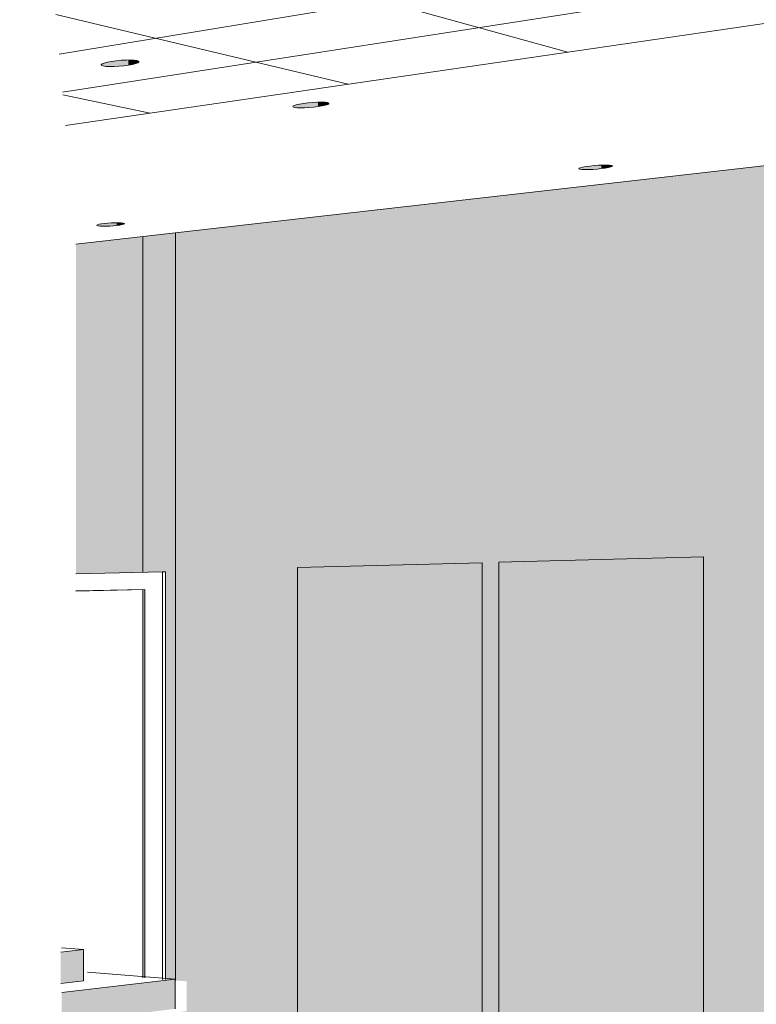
# Model space of a CAD drawing. Header units: metres. Extents: x -1.7 to 80, y -8.6 to 1.8.
# Tile 72 of 79: x 79.93627 to 79.94367, y 1.74663 to 1.75652. Entities that reach past the tile are written whole.
import ezdxf

# ---------------------------------------------------------------- set-up
doc = ezdxf.new("R2010")
doc.units = ezdxf.units.M
for name, color, linetype, lineweight in [('A-CLNG', 13, 'Continuous', 9), ('A-CLNG-PATT', 13, 'Continuous', 9), ('A-DOOR', 4, 'Continuous', 18), ('A-DOOR-FRAM', 31, 'Continuous', 9), ('A-GENM', 13, 'Continuous', 18), ('A-MASS', 70, 'Continuous', 9), ('A-WALL', 5, 'Continuous', 18)]:
    doc.layers.add(name, color=color, linetype=linetype, lineweight=lineweight)

# ---------------------------------------------------------------- blocks, each defined once
blk = doc.blocks.new('FP_7-paginação RESTAURANTE-BALCÃO DISTRIBUIÇÃO')
at = {"layer": 'A-CLNG-PATT', "lineweight": 18}
for p, q in [((-4.0696364, 1.7561728), (-4.0576046, 1.7581613)), ((-4.0696034, 1.7557939), (-4.0568587, 1.7577692)), ((-4.0697644, 1.7576395), (-4.0645296, 1.7561951)), ((-4.0696713, 1.7565726), (-4.0667353, 1.7558732)), ((-4.069601, 1.7557672), (-4.0687231, 1.7555832))]:
    blk.add_line(p, q, dxfattribs=at)

msp = doc.modelspace()

# ---------------------------------------------------------------- hatches: boundary and pattern name
at = {"layer": 'A-CLNG'}
for points in [[(79.9371912, 1.7560496), (79.9372545, 1.7560517), (79.9373188, 1.7560573), (79.9373656, 1.7560646), (79.9373656, 1.7561177), (79.9373152, 1.7561159), (79.9372371, 1.7561086), (79.9371771, 1.7560991), (79.937134, 1.7560889), (79.937104, 1.7560777), (79.9370951, 1.7560716), (79.9370924, 1.7560661), (79.9370962, 1.7560614), (79.9371056, 1.7560573), (79.9371296, 1.7560527), (79.9371769, 1.7560498), (79.9371771, 1.7560498)], [(79.9373656, 1.7560637), (79.9374187, 1.7560741), (79.9374554, 1.7560856), (79.9374699, 1.7560947), (79.9374717, 1.7560993), (79.9374689, 1.7561046), (79.9374594, 1.7561093), (79.9374381, 1.7561141), (79.9373938, 1.7561174), (79.9373656, 1.7561166), (79.9373656, 1.7560646)], [(79.9391036, 1.7556352), (79.939162, 1.755637), (79.9392402, 1.7556436), (79.9392701, 1.7556474), (79.9392683, 1.7556938), (79.9391906, 1.7556891), (79.9391144, 1.7556796), (79.9390564, 1.7556679), (79.9390301, 1.7556594), (79.939018, 1.7556519), (79.9390168, 1.7556474), (79.9390217, 1.7556436), (79.9390389, 1.755639), (79.9390754, 1.7556358), (79.9391006, 1.7556353)], [(79.9392701, 1.7556474), (79.9393337, 1.7556589), (79.9393667, 1.7556689), (79.9393783, 1.7556763), (79.9393793, 1.7556806), (79.939375, 1.7556849), (79.9393597, 1.7556897), (79.9393226, 1.7556935), (79.9392807, 1.755694), (79.9392701, 1.7556924), (79.9392701, 1.7556496)], [(79.941959, 1.7550155), (79.9420261, 1.7550176), (79.9421128, 1.7550252), (79.9421128, 1.755061), (79.9420406, 1.7550563), (79.9419623, 1.7550468), (79.94191, 1.7550362), (79.9418899, 1.7550282), (79.9418879, 1.7550238), (79.9418906, 1.7550218), (79.9419032, 1.7550185), (79.9419366, 1.7550158), (79.9419475, 1.7550156)], [(79.9421128, 1.7550252), (79.9421744, 1.7550342), (79.9422139, 1.7550441), (79.9422241, 1.7550506), (79.9422237, 1.7550534), (79.9422184, 1.7550564), (79.9422014, 1.7550597), (79.9421635, 1.7550618), (79.9421128, 1.7550606), (79.9421128, 1.7550261)], [(79.9371206, 1.7544464), (79.9371904, 1.7544487), (79.9372486, 1.754454), (79.9372486, 1.7544828), (79.9371857, 1.7544805), (79.9371162, 1.7544738), (79.9370658, 1.7544645), (79.937049, 1.7544574), (79.9370483, 1.7544548), (79.9370522, 1.7544521), (79.9370627, 1.7544496), (79.9370964, 1.7544468), (79.9371162, 1.7544464)], [(79.9372486, 1.754454), (79.9373026, 1.7544626), (79.937322, 1.7544688), (79.9373257, 1.7544732), (79.9373238, 1.7544759), (79.9373106, 1.7544796), (79.9372831, 1.7544821), (79.9372486, 1.7544822), (79.9372486, 1.7544553)]]:
    msp.add_hatch(color=256, dxfattribs=at).paths.add_polyline_path(points, flags=0)
at = {"layer": 'A-GENM'}
h = msp.add_hatch(color=256, dxfattribs=at)
h.paths.add_polyline_path([(79.9304557, 1.7461295), (79.9322535, 1.7463355), (79.9322535, 1.746702), (79.9304557, 1.7465165), (79.9304557, 1.7462535)], flags=0)
h.paths.add_polyline_path([(79.936686, 1.7468435), (79.9369157, 1.7468698), (79.9369157, 1.7471828), (79.936686, 1.7471591)], flags=0)
msp.add_hatch(color=256, dxfattribs=at).paths.add_polyline_path([(79.9366965, 1.7464425), (79.937834, 1.7465895), (79.937834, 1.7468861), (79.9366965, 1.7467519), (79.9366965, 1.7465144)], flags=0)
at = {"layer": 'A-WALL'}
h = msp.add_hatch(color=256, dxfattribs=at)
h.paths.add_polyline_path([(79.9444901, 1.7452857), (79.9444901, 1.7472553), (79.9443575, 1.7472734), (79.9443575, 1.7475604), (79.9449784, 1.7475554), (79.9449784, 1.7552083), (79.9448684, 1.7551804), (79.9375101, 1.7543435), (79.9375101, 1.7509721), (79.937737, 1.750976), (79.937737, 1.7468822), (79.9379514, 1.7468648), (79.9379514, 1.7465663), (79.937737, 1.7465364), (79.937737, 1.7459905), (79.9425532, 1.7454878)], flags=0)
h.paths.add_polyline_path([(79.9375301, 1.746899), (79.9375286, 1.7507976), (79.9375101, 1.7507972), (79.9375101, 1.7469007), (79.9375135, 1.7469004)], flags=0)
msp.add_hatch(color=256, dxfattribs=at).paths.add_polyline_path([(79.9368384, 1.750955), (79.9375101, 1.7509721), (79.9375101, 1.7543435), (79.9368384, 1.7542671), (79.9368384, 1.7509776)], flags=0)

# ---------------------------------------------------------------- linework, layer by layer
at = {"layer": 'A-CLNG'}
for p, q in [((79.936733, 1.755459), (79.9501503, 1.7574168)), ((79.9368371, 1.7542667), (79.944866, 1.7551799))]:
    msp.add_line(p, q, dxfattribs=at)
for points in [[(79.9373656, 1.7560637, 0), (79.9373188, 1.7560573, 0), (79.9372696, 1.7560527, 0), (79.9372213, 1.7560501, 0), (79.9371771, 1.7560498, 0), (79.9371399, 1.7560516, 0), (79.9371124, 1.7560556, 0), (79.9370962, 1.7560614, 0), (79.9370926, 1.7560686, 0), (79.9371019, 1.7560769, 0), (79.9371235, 1.7560855, 0), (79.9371559, 1.756094, 0), (79.9371969, 1.7561018, 0)], [(79.9371969, 1.7561018, 0), (79.9372439, 1.7561082, 0), (79.9372935, 1.7561129, 0), (79.9373424, 1.7561156, 0), (79.9373871, 1.7561159, 0), (79.9374246, 1.7561141, 0), (79.9374522, 1.75611, 0), (79.9374681, 1.7561041, 0), (79.9374717, 1.7560993, 0)], [(79.9374713, 1.7560968, 0), (79.9374615, 1.7560885, 0), (79.9374394, 1.7560798, 0), (79.9374067, 1.7560714, 0), (79.9373656, 1.7560637, 0)], [(79.9392701, 1.7556474, 0), (79.9392248, 1.7556419, 0), (79.9391776, 1.7556379, 0), (79.9391318, 1.7556357, 0), (79.9390905, 1.7556353, 0), (79.9390564, 1.7556369, 0), (79.9390319, 1.7556404, 0), (79.9390186, 1.7556454, 0), (79.9390174, 1.7556517, 0), (79.9390285, 1.7556589, 0), (79.9390511, 1.7556664, 0), (79.9390838, 1.7556737, 0), (79.9391243, 1.7556804, 0)], [(79.9391243, 1.7556804, 0), (79.9391699, 1.755686, 0), (79.9392175, 1.7556901, 0), (79.9392637, 1.7556924, 0), (79.9393054, 1.7556927, 0), (79.9393398, 1.7556911, 0), (79.9393643, 1.7556876, 0), (79.9393774, 1.7556825, 0), (79.9393782, 1.7556761, 0), (79.9393667, 1.7556689, 0), (79.9393436, 1.7556614, 0), (79.9393107, 1.7556541, 0), (79.9392701, 1.7556474, 0)], [(79.9419978, 1.7550513, 0), (79.9420409, 1.7550557, 0), (79.942085, 1.7550589, 0), (79.9421271, 1.7550607, 0), (79.9421644, 1.755061, 0), (79.9421942, 1.7550597, 0), (79.9422145, 1.7550569, 0), (79.9422238, 1.7550529, 0), (79.9422217, 1.7550479, 0), (79.9422082, 1.7550422, 0), (79.9421844, 1.7550362, 0), (79.9421518, 1.7550304, 0), (79.9421128, 1.7550252, 0)], [(79.9418873, 1.7550251, 0), (79.9418898, 1.7550286, 0), (79.9419029, 1.7550342, 0), (79.9419264, 1.7550402, 0), (79.9419588, 1.755046, 0), (79.9419978, 1.7550513, 0)], [(79.9421128, 1.7550252, 0), (79.9420699, 1.7550208, 0), (79.9420261, 1.7550176, 0), (79.9419843, 1.7550158, 0), (79.9419474, 1.7550156, 0), (79.9419178, 1.7550169, 0), (79.9418976, 1.7550196, 0), (79.941888, 1.7550236, 0)], [(79.9372486, 1.754454, 0), (79.9372144, 1.7544505, 0), (79.9371783, 1.754448, 0), (79.9371428, 1.7544466, 0), (79.9371103, 1.7544464, 0), (79.937083, 1.7544474, 0), (79.9370627, 1.7544496, 0), (79.9370508, 1.7544527, 0), (79.9370481, 1.7544566, 0), (79.9370549, 1.7544611, 0), (79.9370706, 1.7544657, 0), (79.9370943, 1.7544703, 0), (79.9371244, 1.7544745, 0)], [(79.9371244, 1.7544745, 0), (79.9371588, 1.7544779, 0), (79.9371951, 1.7544805, 0), (79.9372309, 1.7544819, 0), (79.9372636, 1.7544821, 0), (79.9372911, 1.7544811, 0), (79.9373115, 1.7544789, 0), (79.9373232, 1.7544757, 0), (79.9373257, 1.7544718, 0), (79.9373186, 1.7544673, 0), (79.9373026, 1.7544626, 0), (79.9372787, 1.7544581, 0), (79.9372486, 1.754454, 0)]]:
    msp.add_polyline3d(points, dxfattribs=at)
at = {"layer": 'A-DOOR', "lineweight": 9}
msp.add_line((79.9375301, 1.7507976), (79.9368384, 1.7507831), dxfattribs=at)
at = {"layer": 'A-DOOR-FRAM'}
for p, q in [((79.9377085, 1.7509771), (79.9368377, 1.7509549)), ((79.9377085, 1.7468846), (79.9377085, 1.7509771)), ((79.9377085, 1.7509771), (79.937737, 1.750976)), ((79.937737, 1.750976), (79.937737, 1.7468822)), ((79.937737, 1.750976), (79.937737, 1.7468822)), ((79.9368377, 1.7507846), (79.9375294, 1.750799)), ((79.9375301, 1.7507976), (79.9368384, 1.7507831)), ((79.9375294, 1.750799), (79.9375294, 1.7468992))]:
    msp.add_line(p, q, dxfattribs=at)
at = {"layer": 'A-GENM', "lineweight": 9}
for p, q in [((79.936686, 1.7471591), (79.9369157, 1.7471828)), ((79.9369157, 1.7471828), (79.9366935, 1.7471995)), ((79.9369157, 1.7468698), (79.9369157, 1.7471828)), ((79.937834, 1.7468861), (79.9369548, 1.7469572)), ((79.9369157, 1.7468698), (79.936686, 1.7468435)), ((79.9366965, 1.7467519), (79.937834, 1.7468861)), ((79.937834, 1.7465895), (79.937834, 1.7468861))]:
    msp.add_line(p, q, dxfattribs=at)
at = {"layer": 'A-MASS'}
for p, q in [((79.9431383, 1.7511254), (79.941084, 1.7510726)), ((79.9431383, 1.7454267), (79.9431383, 1.7511254)), ((79.9409169, 1.7510683), (79.9390612, 1.7510207)), ((79.9390612, 1.7510207), (79.9390612, 1.7458523)), ((79.9409169, 1.7456586), (79.9409169, 1.7510683)), ((79.941084, 1.7510726), (79.941084, 1.7456412))]:
    msp.add_line(p, q, dxfattribs=at)
at = {"layer": 'A-WALL', "lineweight": 9}
for p, q in [((79.9378367, 1.7468742), (79.9378367, 1.7543806)), ((79.9375101, 1.7543435), (79.9375101, 1.7509721)), ((79.9368384, 1.7507831), (79.9375301, 1.7507976)), ((79.9375101, 1.7507986), (79.9375101, 1.7469007))]:
    msp.add_line(p, q, dxfattribs=at)

# ---------------------------------------------------------------- block references
at = {"layer": 'A-CLNG', "lineweight": 18}
msp.add_blockref('FP_7-paginação RESTAURANTE-BALCÃO DISTRIBUIÇÃO', (84.0063071, 0), dxfattribs=at)

doc.saveas('drawing.dxf')
